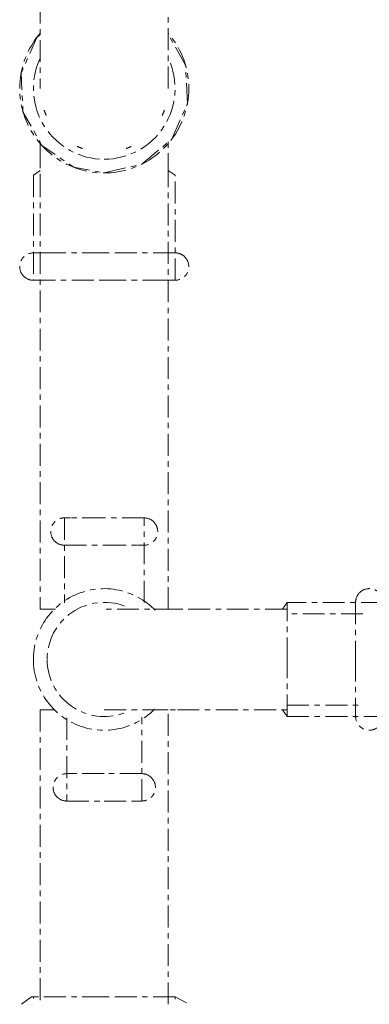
# Model space of a CAD drawing. Header units: millimetres. Extents: x 18815 to 33811, y -1140 to 12702.
# Tile 17 of 45: x 20543 to 20619, y 11625 to 11840. Entities that reach past the tile are written whole.
import ezdxf

# ---------------------------------------------------------------- set-up
doc = ezdxf.new("R2010")
doc.units = ezdxf.units.MM
doc.linetypes.add('WL_53_koudwater', pattern=[8.4, 4.8, -1.2, 1.2, -1.2])
doc.layers.add('57_Technische inrichting', color=7, linetype='Continuous', lineweight=18)

# ---------------------------------------------------------------- blocks, each defined once
blk = doc.blocks.new('NLRS_50_PIF_UN_Mapress C-staal bocht_geb - DN10-100 _ d12-108-V2-00 begane grond_Meterkast')
at = {"layer": '57_Technische inrichting', "color": 161, "linetype": 'WL_53_koudwater', "true_color": 0xaaaaff}
for p, q in [((20561, 11897.02), (20545.5, 11897.02)), ((20545.5, 11897.02), (20545.5, 11896.62)), ((20561, 11897.02), (20545.5, 11897.02)), ((20576.5, 11897.02), (20561, 11897.02)), ((20576.5, 11897.02), (20561, 11897.02)), ((20576.5, 11896.49), (20576.5, 11897.02)), ((20545.5, 11891.7), (20545.5, 11874.02)), ((20545.5, 11891.02), (20561, 11891.02)), ((20561, 11891.02), (20576.5, 11891.02)), ((20576.5, 11874.02), (20576.5, 11891.03)), ((20545.5, 11874.02), (20547, 11873.02)), ((20561, 11874.02), (20545.5, 11874.02)), ((20547, 11873.79), (20547, 11844.02)), ((20548.07, 11873.02), (20548.31, 11873.02)), ((20555.08, 11873.02), (20556.22, 11873.02)), ((20576.5, 11874.02), (20561, 11874.02)), ((20565.78, 11873.02), (20566.92, 11873.02)), ((20573.69, 11873.02), (20573.93, 11873.02)), ((20575, 11873.02), (20576.5, 11874.02)), ((20575, 11844.02), (20575, 11873.79))]:
    blk.add_line(p, q, dxfattribs=at)
at = {"layer": '57_Technische inrichting', "color": 161, "linetype": 'WL_53_koudwater', "true_color": 0xaaaaff, "flags": 128}
for points in [[(20545.5, 11891.02), (20542.98, 11892.4), (20542.77, 11895.27), (20545.08, 11896.99), (20545.5, 11897.02)], [(20561, 11897.02), (20553.5, 11897.02), (20547.87, 11897.02), (20545.52, 11897.02), (20545.5, 11897.02)], [(20576.5, 11897.02), (20574.56, 11897.02), (20569.24, 11897.02), (20561.86, 11897.02), (20561, 11897.02)], [(20574.68, 11897.02), (20576.48, 11897.02), (20576.5, 11897.02)], [(20576.5, 11897.02), (20579.02, 11895.64), (20579.23, 11892.77), (20576.92, 11891.05), (20576.5, 11891.02)], [(20545.5, 11891.02), (20547.44, 11891.02), (20552.76, 11891.02), (20560.14, 11891.02), (20561, 11891.02)], [(20547.21, 11891.02), (20545.52, 11891.02), (20545.5, 11891.02)], [(20561, 11891.02), (20568.5, 11891.02), (20574.13, 11891.02), (20576.48, 11891.02), (20576.5, 11891.02)], [(20547, 11844.02), (20547, 11835.65), (20547, 11828.99), (20547, 11825.41), (20547, 11825.02)], [(20575, 11825.02), (20575, 11826.96), (20575, 11832.4), (20575, 11840.21), (20575, 11844.02)], [(20547.01, 11836.81), (20546.23, 11836.16), (20542.81, 11828.4), (20543.21, 11819.93), (20547.35, 11812.53), (20554.36, 11807.75), (20561, 11806.52)], [(20561, 11806.52), (20569.25, 11808.46), (20575.77, 11813.88), (20579.19, 11821.64), (20578.79, 11830.11), (20574.99, 11836.9)]]:
    blk.add_lwpolyline(points, dxfattribs=at)
at = {"layer": '57_Technische inrichting', "color": 161, "linetype": 'WL_53_koudwater', "true_color": 0xaaaaff}
for radius, start, end in [(15.5, 155.3076, 270), (15.5, 270, 24.9053), (14, 199.9712, 205.0288), (14, 334.9712, 340.0288), (14, 244.9712, 250.0288), (14, 289.9712, 295.0288)]:
    blk.add_arc((20561, 11825.02), radius, start, end, dxfattribs=at)
blk = doc.blocks.new('NLRS_50_PIF_UN_Mapress C-staal bocht_geb - DN10-100 _ d12-108-3411795-00 begane grond_Meterkast')
at = {"layer": '57_Technische inrichting', "color": 161, "linetype": 'WL_53_koudwater', "true_color": 0xaaaaff}
for p, q in [((20601, 11711.02), (20577, 11711.02)), ((20601, 11712.52), (20600, 11711.02)), ((20622, 11712.52), (20601, 11712.52)), ((20601, 11700.02), (20601, 11712.52)), ((20616, 11712.52), (20616, 11700.02)), ((20622, 11700.02), (20622, 11712.52)), ((20622, 11700.02), (20622, 11712.52)), ((20601, 11687.52), (20601, 11700.02)), ((20616, 11700.02), (20616, 11687.52)), ((20622, 11687.52), (20622, 11700.02)), ((20622, 11687.52), (20622, 11700.02)), ((20577, 11689.02), (20601, 11689.02)), ((20600, 11689.02), (20601, 11687.52)), ((20601, 11687.52), (20622, 11687.52))]:
    blk.add_line(p, q, dxfattribs=at)
at = {"layer": '57_Technische inrichting', "color": 161, "linetype": 'WL_53_koudwater', "true_color": 0xaaaaff, "flags": 128}
for points in [[(20572.17, 11710.77), (20571.8, 11711.14), (20571.35, 11711.56), (20570.88, 11711.97), (20570.39, 11712.35), (20569.89, 11712.72), (20569.37, 11713.06), (20568.85, 11713.39), (20568.31, 11713.69), (20567.75, 11713.97), (20567.19, 11714.23), (20566.62, 11714.47), (20566.03, 11714.68), (20565.44, 11714.87), (20564.85, 11715.03), (20564.24, 11715.18), (20563.63, 11715.29), (20563.02, 11715.39), (20562.41, 11715.46), (20561.79, 11715.5), (20561.17, 11715.52), (20560.55, 11715.51), (20559.93, 11715.48), (20559.31, 11715.43), (20558.7, 11715.35), (20558.08, 11715.24), (20557.48, 11715.11), (20556.88, 11714.96), (20556.28, 11714.78), (20555.7, 11714.58), (20555.12, 11714.36), (20554.55, 11714.11), (20553.99, 11713.84), (20553.44, 11713.55), (20552.91, 11713.24), (20552.39, 11712.91), (20551.88, 11712.55), (20551.38, 11712.18), (20550.91, 11711.78), (20550.44, 11711.37), (20550, 11710.94), (20549.57, 11710.49), (20549.16, 11710.02), (20548.77, 11709.54), (20548.4, 11709.05), (20548.05, 11708.53), (20547.72, 11708.01), (20547.41, 11707.47), (20547.12, 11706.92), (20546.86, 11706.36), (20546.61, 11705.79), (20546.4, 11705.21), (20546.2, 11704.62), (20546.03, 11704.03), (20545.88, 11703.43), (20545.75, 11702.82), (20545.66, 11702.21), (20545.58, 11701.59), (20545.53, 11700.97), (20545.5, 11700.35), (20545.5, 11700.02)], [(20616, 11712.52), (20616, 11712.64), (20616.01, 11712.76), (20616.02, 11712.88), (20616.04, 11713), (20616.06, 11713.12), (20616.09, 11713.23), (20616.12, 11713.35), (20616.15, 11713.46), (20616.19, 11713.58), (20616.24, 11713.69), (20616.29, 11713.8), (20616.34, 11713.9), (20616.4, 11714.01), (20616.46, 11714.11), (20616.52, 11714.21), (20616.59, 11714.31), (20616.67, 11714.41), (20616.74, 11714.5), (20616.83, 11714.59), (20616.91, 11714.67), (20617, 11714.75), (20617.09, 11714.83), (20617.18, 11714.91), (20617.28, 11714.98), (20617.38, 11715.04), (20617.48, 11715.11), (20617.59, 11715.17), (20617.69, 11715.22), (20617.8, 11715.27), (20617.91, 11715.32), (20618.03, 11715.36), (20618.14, 11715.39), (20618.26, 11715.43), (20618.37, 11715.45), (20618.49, 11715.48), (20618.61, 11715.49), (20618.73, 11715.51), (20618.85, 11715.52), (20618.97, 11715.52), (20619.09, 11715.52), (20619.21, 11715.51), (20619.33, 11715.5), (20619.45, 11715.49), (20619.56, 11715.47), (20619.68, 11715.44), (20619.8, 11715.41), (20619.91, 11715.38), (20620.03, 11715.34), (20620.14, 11715.3), (20620.25, 11715.25), (20620.36, 11715.2), (20620.46, 11715.14), (20620.57, 11715.08), (20620.67, 11715.01), (20620.77, 11714.95), (20620.86, 11714.87), (20620.95, 11714.8), (20621.04, 11714.72), (20621.13, 11714.63), (20621.21, 11714.55), (20621.29, 11714.46), (20621.37, 11714.36), (20621.44, 11714.27), (20621.51, 11714.17), (20621.57, 11714.07), (20621.63, 11713.96), (20621.69, 11713.86), (20621.74, 11713.75), (20621.78, 11713.64), (20621.83, 11713.52), (20621.86, 11713.41), (20621.9, 11713.3), (20621.93, 11713.18), (20621.95, 11713.06), (20621.97, 11712.94), (20621.98, 11712.82), (20621.99, 11712.7), (20622, 11712.58), (20622, 11712.52)], [(20577, 11711.02), (20576.36, 11711.02), (20575.72, 11711.02), (20575.08, 11711.02), (20574.45, 11711.02), (20573.82, 11711.02), (20573.2, 11711.02), (20572.58, 11711.02), (20571.97, 11711.02), (20571.36, 11711.02), (20570.77, 11711.02), (20570.18, 11711.02), (20569.61, 11711.02), (20569.05, 11711.02), (20568.5, 11711.02), (20567.97, 11711.02), (20567.44, 11711.02), (20566.94, 11711.02), (20566.45, 11711.02), (20565.98, 11711.02), (20565.52, 11711.02), (20565.09, 11711.02), (20564.67, 11711.02), (20564.27, 11711.02), (20563.89, 11711.02), (20563.54, 11711.02), (20563.2, 11711.02), (20562.89, 11711.02), (20562.6, 11711.02), (20562.33, 11711.02), (20562.09, 11711.02), (20561.87, 11711.02), (20561.67, 11711.02), (20561.5, 11711.02), (20561.35, 11711.02), (20561.23, 11711.02), (20561.14, 11711.02), (20561.07, 11711.02), (20561.02, 11711.02), (20561, 11711.02), (20561, 11711.02)], [(20616, 11712.52), (20616, 11712.51), (20616, 11712.48), (20616, 11712.43), (20616, 11712.36), (20616, 11712.27), (20616, 11712.16), (20616, 11712.03), (20616, 11711.89), (20616, 11711.72), (20616, 11711.53), (20616, 11711.33), (20616, 11711.11), (20616, 11710.87), (20616, 11710.61), (20616, 11710.34), (20616, 11710.05), (20616, 11709.74), (20616, 11709.42), (20616, 11709.08), (20616, 11708.73), (20616, 11708.36), (20616, 11707.98), (20616, 11707.59), (20616, 11707.19), (20616, 11706.77), (20616, 11706.35), (20616, 11705.91), (20616, 11705.47), (20616, 11705.01), (20616, 11704.55), (20616, 11704.08), (20616, 11703.6), (20616, 11703.12), (20616, 11702.64), (20616, 11702.14), (20616, 11701.65), (20616, 11701.15), (20616, 11700.65), (20616, 11700.15), (20616, 11700.02)], [(20616, 11709.65), (20616, 11709.96), (20616, 11710.26), (20616, 11710.54), (20616, 11710.8), (20616, 11711.04), (20616, 11711.27), (20616, 11711.48), (20616, 11711.67), (20616, 11711.84), (20616, 11711.99), (20616, 11712.13), (20616, 11712.24), (20616, 11712.34), (20616, 11712.41), (20616, 11712.47), (20616, 11712.5), (20616, 11712.52), (20616, 11712.52)], [(20622, 11712.52), (20622, 11712.51), (20622, 11712.48), (20622, 11712.43), (20622, 11712.36), (20622, 11712.27), (20622, 11712.16), (20622, 11712.03), (20622, 11711.89), (20622, 11711.72), (20622, 11711.53), (20622, 11711.33), (20622, 11711.11), (20622, 11710.87), (20622, 11710.61), (20622, 11710.34), (20622, 11710.05), (20622, 11709.74)], [(20622, 11700.02), (20622, 11700.52), (20622, 11701.02), (20622, 11701.52), (20622, 11702.01), (20622, 11702.5), (20622, 11702.99), (20622, 11703.47), (20622, 11703.95), (20622, 11704.42), (20622, 11704.89), (20622, 11705.34), (20622, 11705.79), (20622, 11706.23), (20622, 11706.66), (20622, 11707.08), (20622, 11707.48), (20622, 11707.88), (20622, 11708.26), (20622, 11708.63), (20622, 11708.99), (20622, 11709.33), (20622, 11709.65), (20622, 11709.96), (20622, 11710.26), (20622, 11710.54), (20622, 11710.8), (20622, 11711.04), (20622, 11711.27), (20622, 11711.48), (20622, 11711.67), (20622, 11711.84), (20622, 11711.99), (20622, 11712.13), (20622, 11712.24), (20622, 11712.34), (20622, 11712.41), (20622, 11712.47), (20622, 11712.5), (20622, 11712.52), (20622, 11712.52)], [(20545.5, 11700.02), (20545.51, 11699.4), (20545.55, 11698.78), (20545.61, 11698.16), (20545.7, 11697.55), (20545.81, 11696.94), (20545.94, 11696.34), (20546.1, 11695.74), (20546.29, 11695.14), (20546.49, 11694.56), (20546.72, 11693.98), (20546.98, 11693.42), (20547.25, 11692.86), (20547.55, 11692.32), (20547.87, 11691.79), (20548.21, 11691.27), (20548.57, 11690.76), (20548.95, 11690.27), (20549.35, 11689.8), (20549.77, 11689.34), (20550.2, 11688.9), (20550.65, 11688.48), (20551.12, 11688.07), (20551.61, 11687.69), (20552.11, 11687.32), (20552.63, 11686.98), (20553.15, 11686.65), (20553.69, 11686.35), (20554.25, 11686.07), (20554.81, 11685.81), (20555.38, 11685.57), (20555.97, 11685.36), (20556.56, 11685.17), (20557.15, 11685), (20557.76, 11684.86), (20558.37, 11684.75), (20558.98, 11684.65), (20559.59, 11684.58), (20560.21, 11684.54), (20560.83, 11684.52), (20561.45, 11684.53), (20562.07, 11684.56), (20562.69, 11684.61), (20563.3, 11684.69), (20563.92, 11684.8), (20564.52, 11684.92), (20565.12, 11685.08), (20565.72, 11685.25), (20566.3, 11685.46), (20566.88, 11685.68), (20567.45, 11685.93), (20568.01, 11686.19), (20568.56, 11686.49), (20569.09, 11686.8), (20569.61, 11687.13), (20570.12, 11687.49), (20570.62, 11687.86), (20571.09, 11688.26), (20571.56, 11688.67), (20572, 11689.1)], [(20616, 11700.02), (20616, 11699.52), (20616, 11699.02), (20616, 11698.52), (20616, 11698.03), (20616, 11697.54), (20616, 11697.05), (20616, 11696.57), (20616, 11696.09), (20616, 11695.62), (20616, 11695.15), (20616, 11694.7), (20616, 11694.25), (20616, 11693.81), (20616, 11693.38), (20616, 11692.96), (20616, 11692.55), (20616, 11692.16), (20616, 11691.78), (20616, 11691.41), (20616, 11691.05), (20616, 11690.71), (20616, 11690.39), (20616, 11690.07), (20616, 11689.78), (20616, 11689.5), (20616, 11689.24), (20616, 11689), (20616, 11688.77), (20616, 11688.56), (20616, 11688.37), (20616, 11688.2), (20616, 11688.04), (20616, 11687.91), (20616, 11687.8), (20616, 11687.7), (20616, 11687.63), (20616, 11687.57), (20616, 11687.54), (20616, 11687.52), (20616, 11687.52)], [(20622, 11687.52), (20622, 11687.53), (20622, 11687.56), (20622, 11687.61), (20622, 11687.68), (20622, 11687.77), (20622, 11687.88), (20622, 11688.01), (20622, 11688.15), (20622, 11688.32), (20622, 11688.51), (20622, 11688.71), (20622, 11688.93), (20622, 11689.17), (20622, 11689.43), (20622, 11689.7), (20622, 11689.99), (20622, 11690.3), (20622, 11690.62), (20622, 11690.96), (20622, 11691.31), (20622, 11691.68), (20622, 11692.06), (20622, 11692.45), (20622, 11692.85), (20622, 11693.27), (20622, 11693.69), (20622, 11694.13), (20622, 11694.57), (20622, 11695.03), (20622, 11695.49), (20622, 11695.96), (20622, 11696.44), (20622, 11696.92), (20622, 11697.4), (20622, 11697.9), (20622, 11698.39), (20622, 11698.89), (20622, 11699.38), (20622, 11699.88), (20622, 11700.02)], [(20616, 11687.52), (20616, 11687.53), (20616, 11687.56), (20616, 11687.61), (20616, 11687.68), (20616, 11687.77), (20616, 11687.88), (20616, 11688.01), (20616, 11688.15), (20616, 11688.32), (20616, 11688.51), (20616, 11688.71), (20616, 11688.93), (20616, 11689.17), (20616, 11689.43), (20616, 11689.7), (20616, 11689.99), (20616, 11690.24)], [(20622, 11690.24), (20622, 11690.07), (20622, 11689.78), (20622, 11689.5), (20622, 11689.24), (20622, 11689), (20622, 11688.77), (20622, 11688.56), (20622, 11688.37), (20622, 11688.2), (20622, 11688.04), (20622, 11687.91), (20622, 11687.8), (20622, 11687.7), (20622, 11687.63), (20622, 11687.57), (20622, 11687.54), (20622, 11687.52), (20622, 11687.52)], [(20561, 11689.02), (20561.01, 11689.02), (20561.05, 11689.02), (20561.12, 11689.02), (20561.2, 11689.02), (20561.32, 11689.02), (20561.46, 11689.02), (20561.62, 11689.02), (20561.81, 11689.02), (20562.03, 11689.02), (20562.26, 11689.02), (20562.52, 11689.02), (20562.81, 11689.02), (20563.11, 11689.02), (20563.44, 11689.02), (20563.79, 11689.02), (20564.17, 11689.02), (20564.56, 11689.02), (20564.97, 11689.02), (20565.4, 11689.02), (20565.85, 11689.02), (20566.32, 11689.02), (20566.81, 11689.02), (20567.31, 11689.02), (20567.82, 11689.02), (20568.36, 11689.02), (20568.9, 11689.02), (20569.46, 11689.02), (20570.03, 11689.02), (20570.61, 11689.02), (20571.2, 11689.02), (20571.8, 11689.02), (20572.41, 11689.02), (20573.03, 11689.02), (20573.65, 11689.02), (20574.28, 11689.02), (20574.91, 11689.02), (20575.55, 11689.02), (20576.19, 11689.02), (20576.83, 11689.02), (20577, 11689.02)], [(20622, 11687.52), (20622, 11687.4), (20621.99, 11687.28), (20621.98, 11687.16), (20621.96, 11687.04), (20621.94, 11686.92), (20621.91, 11686.81), (20621.88, 11686.69), (20621.85, 11686.58), (20621.81, 11686.46), (20621.76, 11686.35), (20621.71, 11686.24), (20621.66, 11686.13), (20621.6, 11686.03), (20621.54, 11685.93), (20621.48, 11685.83), (20621.41, 11685.73), (20621.33, 11685.63), (20621.26, 11685.54), (20621.17, 11685.45), (20621.09, 11685.37), (20621, 11685.29), (20620.91, 11685.21), (20620.82, 11685.13), (20620.72, 11685.06), (20620.62, 11685), (20620.52, 11684.93), (20620.41, 11684.87), (20620.31, 11684.82), (20620.2, 11684.77), (20620.09, 11684.72), (20619.97, 11684.68), (20619.86, 11684.65), (20619.74, 11684.61), (20619.63, 11684.59), (20619.51, 11684.56), (20619.39, 11684.55), (20619.27, 11684.53), (20619.15, 11684.52), (20619.03, 11684.52), (20618.91, 11684.52), (20618.79, 11684.53), (20618.67, 11684.54), (20618.55, 11684.55), (20618.44, 11684.57), (20618.32, 11684.6), (20618.2, 11684.63), (20618.09, 11684.66), (20617.97, 11684.7), (20617.86, 11684.74), (20617.75, 11684.79), (20617.64, 11684.84), (20617.54, 11684.9), (20617.43, 11684.96), (20617.33, 11685.03), (20617.23, 11685.09), (20617.14, 11685.17), (20617.05, 11685.24), (20616.96, 11685.32), (20616.87, 11685.41), (20616.79, 11685.49), (20616.71, 11685.58), (20616.63, 11685.68), (20616.56, 11685.77), (20616.49, 11685.87), (20616.43, 11685.97), (20616.37, 11686.08), (20616.31, 11686.18), (20616.26, 11686.29), (20616.22, 11686.4), (20616.17, 11686.51), (20616.14, 11686.63), (20616.1, 11686.74), (20616.07, 11686.86), (20616.05, 11686.98), (20616.03, 11687.1), (20616.02, 11687.22), (20616.01, 11687.33), (20616, 11687.45), (20616, 11687.52)]]:
    blk.add_lwpolyline(points, dxfattribs=at)
at = {"layer": '57_Technische inrichting', "color": 161, "linetype": 'WL_53_koudwater', "true_color": 0xaaaaff}
for start, end in [(69.2352, 180), (180, 290.1355)]:
    blk.add_arc((20561, 11700.02), 12.5, start, end, dxfattribs=at)
blk = doc.blocks.new('NLRS_50_PIF_UN_Mapress C-staal bocht_geb - DN10-100 _ d12-108-V4-00 begane grond_Meterkast')
at = {"layer": '57_Technische inrichting', "color": 161, "linetype": 'WL_53_koudwater', "true_color": 0xaaaaff}
for p, q in [((20561, 11626.19), (20545.5, 11626.19)), ((20545.5, 11626.19), (20545.5, 11625.79)), ((20561, 11626.19), (20545.5, 11626.19)), ((20576.5, 11626.19), (20561, 11626.19)), ((20576.5, 11626.19), (20561, 11626.19)), ((20576.5, 11626.19), (20579.02, 11624.81)), ((20576.5, 11625.66), (20576.5, 11626.19))]:
    blk.add_line(p, q, dxfattribs=at)
at = {"layer": '57_Technische inrichting', "color": 161, "linetype": 'WL_53_koudwater', "true_color": 0xaaaaff, "flags": 128}
for points in [[(20542.88, 11624.52), (20545.08, 11626.16), (20545.5, 11626.19)], [(20561, 11626.19), (20553.5, 11626.19), (20547.87, 11626.19), (20545.52, 11626.19), (20545.5, 11626.19)], [(20576.5, 11626.19), (20574.56, 11626.19), (20569.24, 11626.19), (20561.86, 11626.19), (20561, 11626.19)], [(20574.68, 11626.19), (20576.48, 11626.19), (20576.5, 11626.19)]]:
    blk.add_lwpolyline(points, dxfattribs=at)
blk = doc.blocks.new('6732ISK_OD41_W_R24_rvt-1-00 begane grond_Meterkast')
at = {"layer": '57_Technische inrichting', "color": 161, "linetype": 'WL_53_koudwater', "true_color": 0xaaaaff}
for p, q in [((20547, 11813.35), (20547, 11812.35)), ((20547, 11812.35), (20547, 11806.02)), ((20575, 11812.35), (20575, 11813.35)), ((20575, 11806.02), (20575, 11812.35)), ((20547, 11807.02), (20545.5, 11806.02)), ((20545.5, 11806.02), (20545.5, 11783.02)), ((20547, 11806.02), (20547, 11711.02)), ((20576.5, 11806.02), (20575, 11807.02)), ((20575, 11711.02), (20575, 11806.02)), ((20576.5, 11783.02), (20576.5, 11806.02)), ((20561, 11789.02), (20545.5, 11789.02)), ((20576.5, 11789.02), (20561, 11789.02)), ((20545.5, 11783.02), (20561, 11783.02)), ((20545.5, 11783.02), (20561, 11783.02)), ((20561, 11783.02), (20576.5, 11783.02)), ((20561, 11783.02), (20576.5, 11783.02)), ((20552.3, 11731.02), (20552.3, 11712.38)), ((20569.7, 11712.45), (20569.7, 11731.02)), ((20547, 11711.02), (20550.34, 11711.02)), ((20571.96, 11711.02), (20575, 11711.02)), ((20617.62, 11710.02), (20601, 11710.02)), ((20601, 11690.02), (20616.91, 11690.02)), ((20547, 11689.02), (20547, 11624.52)), ((20550.04, 11689.02), (20547, 11689.02)), ((20552.8, 11687.25), (20552.8, 11669.02)), ((20569.2, 11669.02), (20569.2, 11687.36)), ((20575, 11689.02), (20571.66, 11689.02)), ((20575, 11624.52), (20575, 11689.02))]:
    blk.add_line(p, q, dxfattribs=at)
at = {"layer": '57_Technische inrichting', "color": 161, "linetype": 'WL_53_koudwater', "true_color": 0xaaaaff, "flags": 128}
for points in [[(20547.01, 11837.12), (20546.74, 11836.81), (20546.28, 11836.23), (20545.84, 11835.63), (20545.43, 11835.02), (20545.05, 11834.38), (20544.68, 11833.74), (20544.35, 11833.08), (20544.04, 11832.41), (20543.76, 11831.72), (20543.5, 11831.03), (20543.28, 11830.32), (20543.08, 11829.61), (20542.91, 11828.89), (20542.77, 11828.16), (20542.66, 11827.43), (20542.58, 11826.7), (20542.52, 11825.96), (20542.5, 11825.22), (20542.51, 11824.48), (20542.54, 11823.74), (20542.61, 11823), (20542.71, 11822.27), (20542.83, 11821.54), (20542.98, 11820.82), (20543.17, 11820.1), (20543.38, 11819.39), (20543.62, 11818.69), (20543.88, 11818), (20544.18, 11817.32), (20544.5, 11816.65), (20544.85, 11816), (20545.22, 11815.36), (20545.62, 11814.74), (20546.04, 11814.13), (20546.49, 11813.54), (20546.96, 11812.97), (20547.45, 11812.42), (20547.97, 11811.89), (20548.5, 11811.38), (20549.06, 11810.89), (20549.63, 11810.42), (20550.23, 11809.98), (20550.84, 11809.56), (20551.46, 11809.17), (20552.1, 11808.8), (20552.76, 11808.46), (20553.43, 11808.14), (20554.11, 11807.85), (20554.8, 11807.59), (20555.5, 11807.35), (20556.22, 11807.15), (20556.93, 11806.97), (20557.66, 11806.82), (20558.39, 11806.7), (20559.12, 11806.61), (20559.86, 11806.55), (20560.6, 11806.52), (20561, 11806.52)], [(20561, 11806.52), (20561.74, 11806.53), (20562.48, 11806.58), (20563.21, 11806.65), (20563.95, 11806.76), (20564.68, 11806.89), (20565.4, 11807.05), (20566.11, 11807.24), (20566.82, 11807.46), (20567.52, 11807.71), (20568.2, 11807.98), (20568.88, 11808.28), (20569.54, 11808.61), (20570.19, 11808.96), (20570.83, 11809.35), (20571.45, 11809.75), (20572.05, 11810.18), (20572.63, 11810.63), (20573.2, 11811.11), (20573.75, 11811.61), (20574.27, 11812.13), (20574.78, 11812.67), (20575.26, 11813.23), (20575.72, 11813.81), (20576.16, 11814.41), (20576.57, 11815.02), (20576.95, 11815.65), (20577.32, 11816.3), (20577.65, 11816.96), (20577.96, 11817.63), (20578.24, 11818.32), (20578.5, 11819.01), (20578.72, 11819.72), (20578.92, 11820.43), (20579.09, 11821.15), (20579.23, 11821.88), (20579.34, 11822.61), (20579.42, 11823.34), (20579.48, 11824.08), (20579.5, 11824.82), (20579.49, 11825.56), (20579.46, 11826.3), (20579.39, 11827.04), (20579.29, 11827.77), (20579.17, 11828.5), (20579.02, 11829.22), (20578.83, 11829.94), (20578.62, 11830.65), (20578.38, 11831.35), (20578.12, 11832.04), (20577.82, 11832.72), (20577.5, 11833.38), (20577.15, 11834.04), (20576.78, 11834.68), (20576.38, 11835.3), (20575.96, 11835.91), (20575.51, 11836.5), (20575.04, 11837.07)], [(20545.5, 11783.02), (20545.38, 11783.02), (20545.26, 11783.03), (20545.14, 11783.04), (20545.02, 11783.06), (20544.9, 11783.08), (20544.79, 11783.11), (20544.67, 11783.14), (20544.56, 11783.17), (20544.44, 11783.21), (20544.33, 11783.26), (20544.22, 11783.31), (20544.11, 11783.36), (20544.01, 11783.42), (20543.91, 11783.48), (20543.81, 11783.54), (20543.71, 11783.61), (20543.61, 11783.69), (20543.52, 11783.76), (20543.43, 11783.85), (20543.35, 11783.93), (20543.27, 11784.02), (20543.19, 11784.11), (20543.11, 11784.2), (20543.04, 11784.3), (20542.98, 11784.4), (20542.91, 11784.5), (20542.85, 11784.61), (20542.8, 11784.71), (20542.75, 11784.82), (20542.7, 11784.93), (20542.66, 11785.05), (20542.63, 11785.16), (20542.59, 11785.28), (20542.57, 11785.39), (20542.54, 11785.51), (20542.53, 11785.63), (20542.51, 11785.75), (20542.5, 11785.87), (20542.5, 11785.99), (20542.5, 11786.11), (20542.51, 11786.23), (20542.52, 11786.35), (20542.53, 11786.47), (20542.55, 11786.58), (20542.58, 11786.7), (20542.61, 11786.82), (20542.64, 11786.93), (20542.68, 11787.05), (20542.72, 11787.16), (20542.77, 11787.27), (20542.82, 11787.38), (20542.88, 11787.48), (20542.94, 11787.59), (20543.01, 11787.69), (20543.07, 11787.79), (20543.15, 11787.88), (20543.22, 11787.97), (20543.3, 11788.06), (20543.39, 11788.15), (20543.47, 11788.23), (20543.56, 11788.31), (20543.66, 11788.39), (20543.75, 11788.46), (20543.85, 11788.53), (20543.95, 11788.59), (20544.06, 11788.65), (20544.16, 11788.71), (20544.27, 11788.76), (20544.38, 11788.8), (20544.5, 11788.85), (20544.61, 11788.88), (20544.72, 11788.92), (20544.84, 11788.95), (20544.96, 11788.97), (20545.08, 11788.99), (20545.2, 11789), (20545.32, 11789.01), (20545.44, 11789.02), (20545.5, 11789.02)], [(20545.5, 11789.02), (20545.51, 11789.02), (20545.55, 11789.02), (20545.61, 11789.02), (20545.7, 11789.02), (20545.81, 11789.02), (20545.94, 11789.02), (20546.1, 11789.02), (20546.29, 11789.02), (20546.49, 11789.02), (20546.72, 11789.02), (20546.98, 11789.02), (20547.25, 11789.02), (20547.55, 11789.02), (20547.87, 11789.02)], [(20561, 11789.02), (20560.38, 11789.02), (20559.76, 11789.02), (20559.14, 11789.02), (20558.53, 11789.02), (20557.92, 11789.02), (20557.32, 11789.02), (20556.72, 11789.02), (20556.12, 11789.02), (20555.54, 11789.02), (20554.96, 11789.02), (20554.4, 11789.02), (20553.84, 11789.02), (20553.3, 11789.02), (20552.77, 11789.02), (20552.25, 11789.02), (20551.74, 11789.02), (20551.25, 11789.02), (20550.78, 11789.02), (20550.32, 11789.02), (20549.88, 11789.02), (20549.46, 11789.02), (20549.05, 11789.02), (20548.67, 11789.02), (20548.3, 11789.02), (20547.96, 11789.02), (20547.63, 11789.02), (20547.33, 11789.02), (20547.05, 11789.02), (20546.79, 11789.02), (20546.55, 11789.02), (20546.34, 11789.02), (20546.15, 11789.02), (20545.98, 11789.02), (20545.84, 11789.02), (20545.73, 11789.02), (20545.63, 11789.02), (20545.56, 11789.02), (20545.52, 11789.02), (20545.5, 11789.02), (20545.5, 11789.02)], [(20576.5, 11789.02), (20576.49, 11789.02), (20576.45, 11789.02), (20576.39, 11789.02), (20576.3, 11789.02), (20576.19, 11789.02), (20576.06, 11789.02), (20575.9, 11789.02), (20575.71, 11789.02), (20575.51, 11789.02), (20575.28, 11789.02), (20575.02, 11789.02), (20574.75, 11789.02), (20574.45, 11789.02), (20574.13, 11789.02), (20573.79, 11789.02), (20573.43, 11789.02), (20573.05, 11789.02), (20572.65, 11789.02), (20572.23, 11789.02), (20571.8, 11789.02), (20571.35, 11789.02), (20570.88, 11789.02), (20570.39, 11789.02), (20569.89, 11789.02), (20569.37, 11789.02), (20568.85, 11789.02), (20568.31, 11789.02), (20567.75, 11789.02), (20567.19, 11789.02), (20566.62, 11789.02), (20566.03, 11789.02), (20565.44, 11789.02), (20564.85, 11789.02), (20564.24, 11789.02), (20563.63, 11789.02), (20563.02, 11789.02), (20562.41, 11789.02), (20561.79, 11789.02), (20561.17, 11789.02), (20561, 11789.02)], [(20574.04, 11789.02), (20574.37, 11789.02), (20574.67, 11789.02), (20574.95, 11789.02), (20575.21, 11789.02), (20575.45, 11789.02), (20575.66, 11789.02), (20575.85, 11789.02), (20576.02, 11789.02), (20576.16, 11789.02), (20576.27, 11789.02), (20576.37, 11789.02), (20576.44, 11789.02), (20576.48, 11789.02), (20576.5, 11789.02), (20576.5, 11789.02)], [(20576.5, 11789.02), (20576.62, 11789.02), (20576.74, 11789.01), (20576.86, 11789), (20576.98, 11788.98), (20577.1, 11788.96), (20577.21, 11788.93), (20577.33, 11788.9), (20577.44, 11788.87), (20577.56, 11788.83), (20577.67, 11788.78), (20577.78, 11788.73), (20577.89, 11788.68), (20577.99, 11788.62), (20578.09, 11788.56), (20578.19, 11788.5), (20578.29, 11788.43), (20578.39, 11788.35), (20578.48, 11788.28), (20578.57, 11788.19), (20578.65, 11788.11), (20578.73, 11788.02), (20578.81, 11787.93), (20578.89, 11787.84), (20578.96, 11787.74), (20579.02, 11787.64), (20579.09, 11787.54), (20579.15, 11787.43), (20579.2, 11787.33), (20579.25, 11787.22), (20579.3, 11787.11), (20579.34, 11786.99), (20579.37, 11786.88), (20579.41, 11786.76), (20579.43, 11786.65), (20579.46, 11786.53), (20579.47, 11786.41), (20579.49, 11786.29), (20579.5, 11786.17), (20579.5, 11786.05), (20579.5, 11785.93), (20579.49, 11785.81), (20579.48, 11785.69), (20579.47, 11785.57), (20579.45, 11785.46), (20579.42, 11785.34), (20579.39, 11785.22), (20579.36, 11785.11), (20579.32, 11784.99), (20579.28, 11784.88), (20579.23, 11784.77), (20579.18, 11784.66), (20579.12, 11784.56), (20579.06, 11784.45), (20578.99, 11784.35), (20578.93, 11784.25), (20578.85, 11784.16), (20578.78, 11784.07), (20578.7, 11783.98), (20578.61, 11783.89), (20578.53, 11783.81), (20578.44, 11783.73), (20578.34, 11783.65), (20578.25, 11783.58), (20578.15, 11783.51), (20578.05, 11783.45), (20577.94, 11783.39), (20577.84, 11783.33), (20577.73, 11783.28), (20577.62, 11783.24), (20577.5, 11783.19), (20577.39, 11783.16), (20577.28, 11783.12), (20577.16, 11783.09), (20577.04, 11783.07), (20576.92, 11783.05), (20576.8, 11783.04), (20576.68, 11783.03), (20576.56, 11783.02), (20576.5, 11783.02)], [(20545.5, 11783.02), (20545.51, 11783.02), (20545.55, 11783.02), (20545.61, 11783.02), (20545.7, 11783.02), (20545.81, 11783.02), (20545.94, 11783.02), (20546.1, 11783.02), (20546.29, 11783.02), (20546.49, 11783.02), (20546.72, 11783.02), (20546.98, 11783.02), (20547.25, 11783.02), (20547.55, 11783.02), (20547.87, 11783.02), (20548.21, 11783.02), (20548.57, 11783.02), (20548.95, 11783.02), (20549.35, 11783.02), (20549.77, 11783.02), (20550.2, 11783.02), (20550.65, 11783.02), (20551.12, 11783.02), (20551.61, 11783.02), (20552.11, 11783.02), (20552.63, 11783.02), (20553.15, 11783.02), (20553.69, 11783.02), (20554.25, 11783.02), (20554.81, 11783.02), (20555.38, 11783.02), (20555.97, 11783.02), (20556.56, 11783.02), (20557.15, 11783.02), (20557.76, 11783.02), (20558.37, 11783.02), (20558.98, 11783.02), (20559.59, 11783.02), (20560.21, 11783.02), (20560.83, 11783.02), (20561, 11783.02)], [(20547.96, 11783.02), (20547.63, 11783.02), (20547.33, 11783.02), (20547.05, 11783.02), (20546.79, 11783.02), (20546.55, 11783.02), (20546.34, 11783.02), (20546.15, 11783.02), (20545.98, 11783.02), (20545.84, 11783.02), (20545.73, 11783.02), (20545.63, 11783.02), (20545.56, 11783.02), (20545.52, 11783.02), (20545.5, 11783.02), (20545.5, 11783.02)], [(20561, 11783.02), (20561.62, 11783.02), (20562.24, 11783.02), (20562.86, 11783.02), (20563.47, 11783.02), (20564.08, 11783.02), (20564.68, 11783.02), (20565.28, 11783.02), (20565.88, 11783.02), (20566.46, 11783.02), (20567.04, 11783.02), (20567.6, 11783.02), (20568.16, 11783.02), (20568.7, 11783.02), (20569.23, 11783.02), (20569.75, 11783.02), (20570.26, 11783.02), (20570.75, 11783.02), (20571.22, 11783.02), (20571.68, 11783.02), (20572.12, 11783.02), (20572.54, 11783.02), (20572.95, 11783.02), (20573.33, 11783.02), (20573.7, 11783.02), (20574.04, 11783.02), (20574.37, 11783.02), (20574.67, 11783.02), (20574.95, 11783.02), (20575.21, 11783.02), (20575.45, 11783.02), (20575.66, 11783.02), (20575.85, 11783.02), (20576.02, 11783.02), (20576.16, 11783.02), (20576.27, 11783.02), (20576.37, 11783.02), (20576.44, 11783.02), (20576.48, 11783.02), (20576.5, 11783.02), (20576.5, 11783.02)], [(20576.5, 11783.02), (20576.49, 11783.02), (20576.45, 11783.02), (20576.39, 11783.02), (20576.3, 11783.02), (20576.19, 11783.02), (20576.06, 11783.02), (20575.9, 11783.02), (20575.71, 11783.02), (20575.51, 11783.02), (20575.28, 11783.02), (20575.02, 11783.02), (20574.75, 11783.02), (20574.45, 11783.02), (20574.13, 11783.02), (20573.79, 11783.02)], [(20552.3, 11725.02), (20552.18, 11725.02), (20552.06, 11725.03), (20551.94, 11725.04), (20551.82, 11725.06), (20551.7, 11725.08), (20551.59, 11725.11), (20551.47, 11725.14), (20551.36, 11725.17), (20551.24, 11725.21), (20551.13, 11725.26), (20551.02, 11725.31), (20550.91, 11725.36), (20550.81, 11725.42), (20550.71, 11725.48), (20550.61, 11725.54), (20550.51, 11725.61), (20550.41, 11725.69), (20550.32, 11725.76), (20550.23, 11725.85), (20550.15, 11725.93), (20550.07, 11726.02), (20549.99, 11726.11), (20549.91, 11726.2), (20549.84, 11726.3), (20549.78, 11726.4), (20549.71, 11726.5), (20549.65, 11726.61), (20549.6, 11726.71), (20549.55, 11726.82), (20549.5, 11726.93), (20549.46, 11727.05), (20549.43, 11727.16), (20549.39, 11727.28), (20549.37, 11727.39), (20549.34, 11727.51), (20549.33, 11727.63), (20549.31, 11727.75), (20549.3, 11727.87), (20549.3, 11727.99), (20549.3, 11728.11), (20549.31, 11728.23), (20549.32, 11728.35), (20549.33, 11728.47), (20549.35, 11728.58), (20549.38, 11728.7), (20549.41, 11728.82), (20549.44, 11728.93), (20549.48, 11729.05), (20549.52, 11729.16), (20549.57, 11729.27), (20549.62, 11729.38), (20549.68, 11729.48), (20549.74, 11729.59), (20549.81, 11729.69), (20549.87, 11729.79), (20549.95, 11729.88), (20550.02, 11729.97), (20550.1, 11730.06), (20550.19, 11730.15), (20550.27, 11730.23), (20550.36, 11730.31), (20550.46, 11730.39), (20550.55, 11730.46), (20550.65, 11730.53), (20550.75, 11730.59), (20550.86, 11730.65), (20550.96, 11730.71), (20551.07, 11730.76), (20551.18, 11730.8), (20551.3, 11730.85), (20551.41, 11730.88), (20551.52, 11730.92), (20551.64, 11730.95), (20551.76, 11730.97), (20551.88, 11730.99), (20552, 11731), (20552.12, 11731.01), (20552.24, 11731.02), (20552.3, 11731.02)], [(20552.3, 11731.02), (20552.31, 11731.02), (20552.33, 11731.02), (20552.36, 11731.02), (20552.41, 11731.02), (20552.47, 11731.02), (20552.55, 11731.02), (20552.64, 11731.02), (20552.74, 11731.02), (20552.86, 11731.02), (20552.99, 11731.02), (20553.13, 11731.02), (20553.28, 11731.02), (20553.45, 11731.02), (20553.63, 11731.02)], [(20561, 11731.02), (20560.65, 11731.02), (20560.3, 11731.02), (20559.96, 11731.02), (20559.61, 11731.02), (20559.27, 11731.02), (20558.93, 11731.02), (20558.6, 11731.02), (20558.26, 11731.02), (20557.94, 11731.02), (20557.61, 11731.02), (20557.29, 11731.02), (20556.98, 11731.02), (20556.68, 11731.02), (20556.38, 11731.02), (20556.09, 11731.02), (20555.8, 11731.02), (20555.53, 11731.02), (20555.26, 11731.02), (20555.01, 11731.02), (20554.76, 11731.02), (20554.52, 11731.02), (20554.29, 11731.02), (20554.08, 11731.02), (20553.87, 11731.02), (20553.68, 11731.02), (20553.5, 11731.02), (20553.33, 11731.02), (20553.17, 11731.02), (20553.02, 11731.02), (20552.89, 11731.02), (20552.77, 11731.02), (20552.67, 11731.02), (20552.57, 11731.02), (20552.49, 11731.02), (20552.43, 11731.02), (20552.37, 11731.02), (20552.34, 11731.02), (20552.31, 11731.02), (20552.3, 11731.02)], [(20569.7, 11731.02), (20569.69, 11731.02), (20569.67, 11731.02), (20569.64, 11731.02), (20569.59, 11731.02), (20569.53, 11731.02), (20569.45, 11731.02), (20569.36, 11731.02), (20569.26, 11731.02), (20569.14, 11731.02), (20569.01, 11731.02), (20568.87, 11731.02), (20568.72, 11731.02), (20568.55, 11731.02), (20568.37, 11731.02), (20568.18, 11731.02), (20567.98, 11731.02), (20567.76, 11731.02), (20567.54, 11731.02), (20567.31, 11731.02), (20567.06, 11731.02), (20566.81, 11731.02), (20566.54, 11731.02), (20566.27, 11731.02), (20565.99, 11731.02), (20565.7, 11731.02), (20565.4, 11731.02), (20565.1, 11731.02), (20564.79, 11731.02), (20564.47, 11731.02), (20564.15, 11731.02), (20563.83, 11731.02), (20563.49, 11731.02), (20563.16, 11731.02), (20562.82, 11731.02), (20562.48, 11731.02), (20562.13, 11731.02), (20561.79, 11731.02), (20561.44, 11731.02), (20561.09, 11731.02), (20561, 11731.02)], [(20568.32, 11731.02), (20568.5, 11731.02), (20568.67, 11731.02), (20568.83, 11731.02), (20568.98, 11731.02), (20569.11, 11731.02), (20569.23, 11731.02), (20569.33, 11731.02), (20569.43, 11731.02), (20569.51, 11731.02), (20569.57, 11731.02), (20569.63, 11731.02), (20569.66, 11731.02), (20569.69, 11731.02), (20569.7, 11731.02)], [(20569.7, 11731.02), (20569.82, 11731.02), (20569.94, 11731.01), (20570.06, 11731), (20570.18, 11730.98), (20570.3, 11730.96), (20570.41, 11730.93), (20570.53, 11730.9), (20570.64, 11730.87), (20570.76, 11730.83), (20570.87, 11730.78), (20570.98, 11730.73), (20571.09, 11730.68), (20571.19, 11730.62), (20571.29, 11730.56), (20571.39, 11730.5), (20571.49, 11730.43), (20571.59, 11730.35), (20571.68, 11730.28), (20571.77, 11730.19), (20571.85, 11730.11), (20571.93, 11730.02), (20572.01, 11729.93), (20572.09, 11729.84), (20572.16, 11729.74), (20572.22, 11729.64), (20572.29, 11729.54), (20572.35, 11729.43), (20572.4, 11729.33), (20572.45, 11729.22), (20572.5, 11729.11), (20572.54, 11728.99), (20572.57, 11728.88), (20572.61, 11728.76), (20572.63, 11728.65), (20572.66, 11728.53), (20572.67, 11728.41), (20572.69, 11728.29), (20572.7, 11728.17), (20572.7, 11728.05), (20572.7, 11727.93), (20572.69, 11727.81), (20572.68, 11727.69), (20572.67, 11727.57), (20572.65, 11727.46), (20572.62, 11727.34), (20572.59, 11727.22), (20572.56, 11727.11), (20572.52, 11726.99), (20572.48, 11726.88), (20572.43, 11726.77), (20572.38, 11726.66), (20572.32, 11726.56), (20572.26, 11726.45), (20572.19, 11726.35), (20572.13, 11726.25), (20572.05, 11726.16), (20571.98, 11726.07), (20571.9, 11725.98), (20571.81, 11725.89), (20571.73, 11725.81), (20571.64, 11725.73), (20571.54, 11725.65), (20571.45, 11725.58), (20571.35, 11725.51), (20571.25, 11725.45), (20571.14, 11725.39), (20571.04, 11725.33), (20570.93, 11725.28), (20570.82, 11725.24), (20570.7, 11725.19), (20570.59, 11725.16), (20570.48, 11725.12), (20570.36, 11725.09), (20570.24, 11725.07), (20570.12, 11725.05), (20570, 11725.04), (20569.88, 11725.03), (20569.76, 11725.02), (20569.7, 11725.02)], [(20552.3, 11725.02), (20552.31, 11725.02), (20552.33, 11725.02), (20552.36, 11725.02), (20552.41, 11725.02), (20552.47, 11725.02), (20552.55, 11725.02), (20552.64, 11725.02), (20552.74, 11725.02), (20552.86, 11725.02), (20552.99, 11725.02), (20553.13, 11725.02), (20553.28, 11725.02), (20553.45, 11725.02), (20553.63, 11725.02), (20553.82, 11725.02), (20554.02, 11725.02), (20554.24, 11725.02), (20554.46, 11725.02), (20554.69, 11725.02), (20554.94, 11725.02), (20555.19, 11725.02), (20555.46, 11725.02), (20555.73, 11725.02), (20556.01, 11725.02), (20556.3, 11725.02), (20556.6, 11725.02), (20556.9, 11725.02), (20557.21, 11725.02), (20557.53, 11725.02), (20557.85, 11725.02), (20558.17, 11725.02), (20558.51, 11725.02), (20558.84, 11725.02), (20559.18, 11725.02), (20559.52, 11725.02), (20559.87, 11725.02), (20560.21, 11725.02), (20560.56, 11725.02), (20560.91, 11725.02), (20561, 11725.02)], [(20553.68, 11725.02), (20553.5, 11725.02), (20553.33, 11725.02), (20553.17, 11725.02), (20553.02, 11725.02), (20552.89, 11725.02), (20552.77, 11725.02), (20552.67, 11725.02), (20552.57, 11725.02), (20552.49, 11725.02), (20552.43, 11725.02), (20552.37, 11725.02), (20552.34, 11725.02), (20552.31, 11725.02), (20552.3, 11725.02)], [(20561, 11725.02), (20561.35, 11725.02), (20561.7, 11725.02), (20562.04, 11725.02), (20562.39, 11725.02), (20562.73, 11725.02), (20563.07, 11725.02), (20563.4, 11725.02), (20563.74, 11725.02), (20564.06, 11725.02), (20564.39, 11725.02), (20564.71, 11725.02), (20565.02, 11725.02), (20565.32, 11725.02), (20565.62, 11725.02), (20565.91, 11725.02), (20566.2, 11725.02), (20566.47, 11725.02), (20566.74, 11725.02), (20566.99, 11725.02), (20567.24, 11725.02), (20567.48, 11725.02), (20567.71, 11725.02), (20567.92, 11725.02), (20568.13, 11725.02), (20568.32, 11725.02), (20568.5, 11725.02), (20568.67, 11725.02), (20568.83, 11725.02), (20568.98, 11725.02), (20569.11, 11725.02), (20569.23, 11725.02), (20569.33, 11725.02), (20569.43, 11725.02), (20569.51, 11725.02), (20569.57, 11725.02), (20569.63, 11725.02), (20569.66, 11725.02), (20569.69, 11725.02), (20569.7, 11725.02)], [(20569.7, 11725.02), (20569.69, 11725.02), (20569.67, 11725.02), (20569.64, 11725.02), (20569.59, 11725.02), (20569.53, 11725.02), (20569.45, 11725.02), (20569.36, 11725.02), (20569.26, 11725.02), (20569.14, 11725.02), (20569.01, 11725.02), (20568.87, 11725.02), (20568.72, 11725.02), (20568.55, 11725.02), (20568.37, 11725.02)], [(20552.8, 11669.02), (20552.68, 11669.02), (20552.56, 11669.03), (20552.44, 11669.04), (20552.32, 11669.06), (20552.2, 11669.08), (20552.09, 11669.11), (20551.97, 11669.14), (20551.86, 11669.17), (20551.74, 11669.21), (20551.63, 11669.26), (20551.52, 11669.31), (20551.41, 11669.36), (20551.31, 11669.42), (20551.21, 11669.48), (20551.11, 11669.54), (20551.01, 11669.61), (20550.91, 11669.69), (20550.82, 11669.76), (20550.73, 11669.85), (20550.65, 11669.93), (20550.57, 11670.02), (20550.49, 11670.11), (20550.41, 11670.2), (20550.34, 11670.3), (20550.28, 11670.4), (20550.21, 11670.5), (20550.15, 11670.61), (20550.1, 11670.71), (20550.05, 11670.82), (20550, 11670.93), (20549.96, 11671.05), (20549.93, 11671.16), (20549.89, 11671.28), (20549.87, 11671.39), (20549.84, 11671.51), (20549.83, 11671.63), (20549.81, 11671.75), (20549.8, 11671.87), (20549.8, 11671.99), (20549.8, 11672.11), (20549.81, 11672.23), (20549.82, 11672.35), (20549.83, 11672.47), (20549.85, 11672.58), (20549.88, 11672.7), (20549.91, 11672.82), (20549.94, 11672.93), (20549.98, 11673.05), (20550.02, 11673.16), (20550.07, 11673.27), (20550.12, 11673.38), (20550.18, 11673.48), (20550.24, 11673.59), (20550.31, 11673.69), (20550.37, 11673.79), (20550.45, 11673.88), (20550.52, 11673.97), (20550.6, 11674.06), (20550.69, 11674.15), (20550.77, 11674.23), (20550.86, 11674.31), (20550.96, 11674.39), (20551.05, 11674.46), (20551.15, 11674.53), (20551.25, 11674.59), (20551.36, 11674.65), (20551.46, 11674.71), (20551.57, 11674.76), (20551.68, 11674.8), (20551.8, 11674.85), (20551.91, 11674.88), (20552.02, 11674.92), (20552.14, 11674.95), (20552.26, 11674.97), (20552.38, 11674.99), (20552.5, 11675), (20552.62, 11675.01), (20552.74, 11675.02), (20552.8, 11675.02)], [(20561, 11675.02), (20560.67, 11675.02), (20560.34, 11675.02), (20560.02, 11675.02), (20559.69, 11675.02), (20559.37, 11675.02), (20559.05, 11675.02), (20558.73, 11675.02), (20558.42, 11675.02), (20558.11, 11675.02), (20557.81, 11675.02), (20557.51, 11675.02), (20557.21, 11675.02), (20556.93, 11675.02), (20556.64, 11675.02), (20556.37, 11675.02), (20556.1, 11675.02), (20555.84, 11675.02), (20555.59, 11675.02), (20555.35, 11675.02), (20555.12, 11675.02), (20554.89, 11675.02), (20554.68, 11675.02), (20554.48, 11675.02), (20554.28, 11675.02), (20554.1, 11675.02), (20553.93, 11675.02), (20553.77, 11675.02), (20553.62, 11675.02), (20553.48, 11675.02), (20553.36, 11675.02), (20553.24, 11675.02), (20553.14, 11675.02), (20553.06, 11675.02), (20552.98, 11675.02), (20552.92, 11675.02), (20552.87, 11675.02), (20552.83, 11675.02), (20552.81, 11675.02), (20552.8, 11675.02)], [(20552.81, 11675.02), (20552.83, 11675.02), (20552.86, 11675.02), (20552.9, 11675.02), (20552.96, 11675.02), (20553.04, 11675.02), (20553.12, 11675.02), (20553.22, 11675.02), (20553.33, 11675.02), (20553.45, 11675.02), (20553.58, 11675.02), (20553.73, 11675.02), (20553.88, 11675.02), (20554.05, 11675.02)], [(20569.2, 11675.02), (20569.19, 11675.02), (20569.17, 11675.02), (20569.14, 11675.02), (20569.1, 11675.02), (20569.04, 11675.02), (20568.96, 11675.02), (20568.88, 11675.02), (20568.78, 11675.02), (20568.67, 11675.02), (20568.55, 11675.02), (20568.42, 11675.02), (20568.27, 11675.02), (20568.12, 11675.02), (20567.95, 11675.02), (20567.77, 11675.02), (20567.58, 11675.02), (20567.38, 11675.02), (20567.16, 11675.02), (20566.94, 11675.02), (20566.71, 11675.02), (20566.47, 11675.02), (20566.22, 11675.02), (20565.97, 11675.02), (20565.7, 11675.02), (20565.43, 11675.02), (20565.15, 11675.02), (20564.86, 11675.02), (20564.57, 11675.02), (20564.27, 11675.02), (20563.97, 11675.02), (20563.66, 11675.02), (20563.35, 11675.02), (20563.04, 11675.02), (20562.72, 11675.02), (20562.39, 11675.02), (20562.07, 11675.02), (20561.74, 11675.02), (20561.42, 11675.02), (20561.09, 11675.02), (20561, 11675.02)], [(20567.9, 11675.02), (20568.07, 11675.02), (20568.23, 11675.02), (20568.38, 11675.02), (20568.52, 11675.02), (20568.64, 11675.02), (20568.76, 11675.02), (20568.86, 11675.02), (20568.94, 11675.02), (20569.02, 11675.02), (20569.08, 11675.02), (20569.13, 11675.02), (20569.17, 11675.02), (20569.19, 11675.02), (20569.2, 11675.02)], [(20569.2, 11675.02), (20569.32, 11675.02), (20569.44, 11675.01), (20569.56, 11675), (20569.68, 11674.98), (20569.8, 11674.96), (20569.91, 11674.93), (20570.03, 11674.9), (20570.14, 11674.87), (20570.26, 11674.83), (20570.37, 11674.78), (20570.48, 11674.73), (20570.59, 11674.68), (20570.69, 11674.62), (20570.79, 11674.56), (20570.89, 11674.5), (20570.99, 11674.43), (20571.09, 11674.35), (20571.18, 11674.28), (20571.27, 11674.19), (20571.35, 11674.11), (20571.43, 11674.02), (20571.51, 11673.93), (20571.59, 11673.84), (20571.66, 11673.74), (20571.72, 11673.64), (20571.79, 11673.54), (20571.85, 11673.43), (20571.9, 11673.33), (20571.95, 11673.22), (20572, 11673.11), (20572.04, 11672.99), (20572.07, 11672.88), (20572.11, 11672.76), (20572.13, 11672.65), (20572.16, 11672.53), (20572.17, 11672.41), (20572.19, 11672.29), (20572.2, 11672.17), (20572.2, 11672.05), (20572.2, 11671.93), (20572.19, 11671.81), (20572.18, 11671.69), (20572.17, 11671.57), (20572.15, 11671.46), (20572.12, 11671.34), (20572.09, 11671.22), (20572.06, 11671.11), (20572.02, 11670.99), (20571.98, 11670.88), (20571.93, 11670.77), (20571.88, 11670.66), (20571.82, 11670.56), (20571.76, 11670.45), (20571.69, 11670.35), (20571.63, 11670.25), (20571.55, 11670.16), (20571.48, 11670.07), (20571.4, 11669.98), (20571.31, 11669.89), (20571.23, 11669.81), (20571.14, 11669.73), (20571.04, 11669.65), (20570.95, 11669.58), (20570.85, 11669.51), (20570.75, 11669.45), (20570.64, 11669.39), (20570.54, 11669.33), (20570.43, 11669.28), (20570.32, 11669.24), (20570.2, 11669.19), (20570.09, 11669.16), (20569.98, 11669.12), (20569.86, 11669.09), (20569.74, 11669.07), (20569.62, 11669.05), (20569.5, 11669.04), (20569.38, 11669.03), (20569.26, 11669.02), (20569.2, 11669.02)], [(20552.8, 11669.02), (20552.81, 11669.02), (20552.83, 11669.02), (20552.86, 11669.02), (20552.9, 11669.02), (20552.96, 11669.02), (20553.04, 11669.02), (20553.12, 11669.02), (20553.22, 11669.02), (20553.33, 11669.02), (20553.45, 11669.02), (20553.58, 11669.02), (20553.73, 11669.02), (20553.88, 11669.02), (20554.05, 11669.02), (20554.23, 11669.02), (20554.42, 11669.02), (20554.62, 11669.02), (20554.84, 11669.02), (20555.06, 11669.02), (20555.29, 11669.02), (20555.53, 11669.02), (20555.78, 11669.02), (20556.03, 11669.02), (20556.3, 11669.02), (20556.57, 11669.02), (20556.85, 11669.02), (20557.14, 11669.02), (20557.43, 11669.02), (20557.73, 11669.02), (20558.03, 11669.02), (20558.34, 11669.02), (20558.65, 11669.02), (20558.96, 11669.02), (20559.28, 11669.02), (20559.61, 11669.02), (20559.93, 11669.02), (20560.26, 11669.02), (20560.58, 11669.02), (20560.91, 11669.02), (20561, 11669.02)], [(20554.1, 11669.02), (20553.93, 11669.02), (20553.77, 11669.02), (20553.62, 11669.02), (20553.48, 11669.02), (20553.36, 11669.02), (20553.24, 11669.02), (20553.14, 11669.02), (20553.06, 11669.02), (20552.98, 11669.02), (20552.92, 11669.02), (20552.87, 11669.02), (20552.83, 11669.02), (20552.81, 11669.02), (20552.8, 11669.02)], [(20561, 11669.02), (20561.33, 11669.02), (20561.66, 11669.02), (20561.98, 11669.02), (20562.31, 11669.02), (20562.63, 11669.02), (20562.95, 11669.02), (20563.27, 11669.02), (20563.58, 11669.02), (20563.89, 11669.02), (20564.19, 11669.02), (20564.49, 11669.02), (20564.79, 11669.02), (20565.07, 11669.02), (20565.36, 11669.02), (20565.63, 11669.02), (20565.9, 11669.02), (20566.16, 11669.02), (20566.41, 11669.02), (20566.65, 11669.02), (20566.88, 11669.02), (20567.11, 11669.02), (20567.32, 11669.02), (20567.52, 11669.02), (20567.72, 11669.02), (20567.9, 11669.02), (20568.07, 11669.02), (20568.23, 11669.02), (20568.38, 11669.02), (20568.52, 11669.02), (20568.64, 11669.02), (20568.76, 11669.02), (20568.86, 11669.02), (20568.94, 11669.02), (20569.02, 11669.02), (20569.08, 11669.02), (20569.13, 11669.02), (20569.17, 11669.02), (20569.19, 11669.02), (20569.2, 11669.02)], [(20569.19, 11669.02), (20569.17, 11669.02), (20569.14, 11669.02), (20569.1, 11669.02), (20569.04, 11669.02), (20568.96, 11669.02), (20568.88, 11669.02), (20568.78, 11669.02), (20568.67, 11669.02), (20568.55, 11669.02), (20568.42, 11669.02), (20568.27, 11669.02), (20568.12, 11669.02), (20567.95, 11669.02)]]:
    blk.add_lwpolyline(points, dxfattribs=at)
at = {"layer": '57_Technische inrichting', "color": 161, "linetype": 'WL_53_koudwater', "lineweight": 18, "true_color": 0xaaaaff}
for name in ['NLRS_50_PIF_UN_Mapress C-staal bocht_geb - DN10-100 _ d12-108-V2-00 begane grond_Meterkast', 'NLRS_50_PIF_UN_Mapress C-staal bocht_geb - DN10-100 _ d12-108-3411795-00 begane grond_Meterkast', 'NLRS_50_PIF_UN_Mapress C-staal bocht_geb - DN10-100 _ d12-108-V4-00 begane grond_Meterkast']:
    blk.add_blockref(name, (0, 0), dxfattribs=at)

msp = doc.modelspace()

# ---------------------------------------------------------------- block references
at = {"lineweight": 5}
msp.add_blockref('6732ISK_OD41_W_R24_rvt-1-00 begane grond_Meterkast', (0, 0), dxfattribs=at)

doc.saveas('drawing.dxf')
